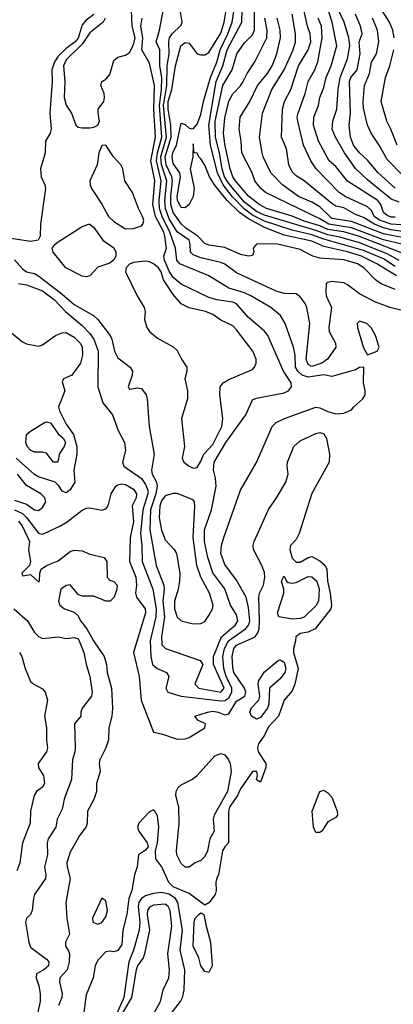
# Model space of a CAD drawing. Header units: metres. Extents: x -51132 to -49532, y -231222 to -229437.
# Tile 55 of 256: x -50718 to -50671, y -230898 to -230774. Entities that reach past the tile are written whole.
import ezdxf

# ---------------------------------------------------------------- set-up
doc = ezdxf.new("R2010")
doc.units = ezdxf.units.M
doc.layers.add('CONTOUR_INDEX', color=1, linetype='Continuous')
doc.layers.add('CONTOUR_INTER', color=3, linetype='Continuous')

msp = doc.modelspace()

# ---------------------------------------------------------------- linework, layer by layer
at = {"layer": 'CONTOUR_INDEX'}
for points, elevation in [([(-50670.58, -230805.07), (-50672.08, -230804.12), (-50674.58, -230803.04), (-50679.58, -230801.65), (-50681.08, -230801.1), (-50683.58, -230800.51), (-50687.08, -230799.35), (-50688.58, -230798.59), (-50689.58, -230797.83), (-50691.14, -230796.26), (-50692.27, -230794.76), (-50692.99, -230793.26), (-50693.86, -230789.76), (-50694.1, -230787.26), (-50693.18, -230781.76), (-50692.34, -230779.76), (-50691.78, -230777.76), (-50689.93, -230774.26), (-50689.79, -230769.26)], 20), ([(-50668.58, -230800.82), (-50671.08, -230800.47), (-50672.08, -230800.19), (-50673.18, -230799.76), (-50674.58, -230798.91), (-50675.58, -230798.53), (-50677.08, -230797.67), (-50678.08, -230797.45), (-50678.58, -230797.15), (-50682.08, -230794.28), (-50683.08, -230793.65), (-50683.58, -230793.13), (-50683.98, -230792.26), (-50684.31, -230790.26), (-50684.91, -230788.76), (-50684.8, -230785.26), (-50684.56, -230784.26), (-50683.75, -230782.76), (-50682.78, -230779.76), (-50681.58, -230777.76), (-50681.24, -230776.76), (-50681.31, -230775.76), (-50681.64, -230774.76), (-50683.07, -230768.26)], 25), ([(-50708.58, -230773.3), (-50709.58, -230774.02), (-50710.08, -230774.62), (-50710.58, -230776.3), (-50710.93, -230776.76), (-50712.08, -230777.58), (-50713.08, -230778.55), (-50713.55, -230779.26), (-50713.88, -230780.26), (-50713.86, -230781.76), (-50714.14, -230785.76), (-50713.98, -230787.76), (-50714.09, -230788.26), (-50714.67, -230789.26), (-50714.72, -230790.76), (-50715.32, -230792.76), (-50715.22, -230793.76), (-50714.77, -230794.76), (-50714.68, -230795.26), (-50715.31, -230799.76), (-50715.35, -230801.26), (-50715.61, -230801.76), (-50716.58, -230801.93), (-50719.58, -230801.46)], 15), ([(-50718.58, -230804.23), (-50717.58, -230805.38), (-50717.08, -230805.74), (-50716.08, -230805.96), (-50715.58, -230806.27), (-50712.58, -230808.57), (-50711.08, -230809.87), (-50708.62, -230811.26), (-50708.08, -230811.76), (-50706.55, -230813.76), (-50706.31, -230814.26), (-50705.97, -230815.76), (-50705.58, -230816.6), (-50704.03, -230817.76), (-50703.71, -230818.26), (-50703.75, -230818.76), (-50704.28, -230820.26), (-50704.08, -230820.54), (-50703.08, -230820.36), (-50702.58, -230820.44), (-50702, -230821.26), (-50701.86, -230821.76), (-50701.6, -230825.26), (-50700.99, -230828.76), (-50701.31, -230830.76), (-50701.22, -230831.26), (-50700.7, -230832.26), (-50700.59, -230832.76), (-50700.79, -230833.76), (-50701.45, -230835.76), (-50701.54, -230838.26), (-50700.73, -230842.76), (-50699.78, -230845.26), (-50699.74, -230845.76), (-50699.88, -230847.26), (-50699.68, -230849.26), (-50700.07, -230851.76), (-50700.02, -230852.76), (-50699.57, -230853.26), (-50695.19, -230854.76), (-50694.86, -230855.26), (-50695.87, -230857.76), (-50695.35, -230858.26), (-50692.58, -230858.76), (-50692.16, -230858.26), (-50693.51, -230855.26), (-50693.49, -230854.26), (-50692.48, -230851.76), (-50690.73, -230850.26), (-50690.45, -230849.76), (-50690.58, -230849.01), (-50691.36, -230847.76), (-50692.08, -230845.72), (-50693.58, -230843.7), (-50694.22, -230841.76), (-50694.63, -230839.76), (-50694.62, -230838.26), (-50693.77, -230835.76), (-50693.18, -230832.76), (-50693.26, -230831.76), (-50693.51, -230830.76), (-50693.41, -230829.76), (-50691.94, -230827.26), (-50689.41, -230823.76), (-50688.58, -230821.87), (-50688.08, -230821.67), (-50684.58, -230821.01), (-50684.05, -230820.76), (-50683.65, -230820.26), (-50683.69, -230819.76), (-50684.69, -230818.26), (-50686.63, -230813.76), (-50687.08, -230813.23), (-50689.08, -230811.52), (-50690.58, -230809.8), (-50691.08, -230809.57), (-50693.08, -230809.27), (-50694.08, -230808.99), (-50697.58, -230807.29), (-50698.58, -230806.47), (-50699.08, -230805.67), (-50699.68, -230804.26), (-50699.75, -230803.76), (-50699.44, -230802.76), (-50699.62, -230801.26), (-50699.76, -230800.76), (-50700.8, -230798.76), (-50701.15, -230797.26), (-50700.92, -230794.26), (-50701.39, -230791.76), (-50700.81, -230788.76), (-50701.01, -230785.26), (-50700.93, -230782.26), (-50701.58, -230779.45), (-50702.54, -230777.76), (-50702.43, -230776.26), (-50702.66, -230774.76), (-50702.51, -230773.76)], 15), ([(-50669.58, -230793.66), (-50671.58, -230791.59), (-50672.59, -230789.76), (-50673.62, -230788.26), (-50674.07, -230787.26), (-50674.58, -230785.12), (-50674.64, -230784.26), (-50674.44, -230782.26), (-50673.83, -230780.76), (-50673.58, -230779.31), (-50672.93, -230778.26), (-50672.65, -230776.76), (-50672.83, -230775.26), (-50673.46, -230773.76)], 30), ([(-50709.21, -230799.76), (-50709.08, -230799.74), (-50708.58, -230800.14), (-50707.47, -230801.76), (-50706.08, -230802.73), (-50705.81, -230803.26), (-50705.82, -230803.76), (-50706.08, -230804.25), (-50706.58, -230804.65), (-50708.08, -230805.18), (-50709.08, -230806.24), (-50709.58, -230806.4), (-50710.08, -230806.31), (-50712.14, -230805.26), (-50713.74, -230803.26), (-50713.85, -230802.76), (-50713.48, -230802.26), (-50713.08, -230801.96), (-50710.08, -230800.05), (-50709.21, -230799.76)], 15), ([(-50717.96, -230853.76), (-50717.68, -230854.26), (-50717.25, -230855.76), (-50716.58, -230857.4), (-50716.15, -230857.76), (-50715.08, -230858.31), (-50714.73, -230858.76), (-50714.42, -230859.76), (-50714.8, -230861.76), (-50714.57, -230863.26), (-50714.58, -230864.76), (-50714.43, -230865.76), (-50714.55, -230866.26), (-50715.63, -230867.76), (-50715.58, -230868.27), (-50714.95, -230869.26), (-50714.83, -230870.26), (-50715.08, -230870.71), (-50715.83, -230871.26), (-50716.1, -230871.76), (-50716.59, -230873.76), (-50716.61, -230875.26), (-50717.58, -230877.76), (-50717.92, -230880.26), (-50718.31, -230881.26)], 20), ([(-50701.08, -230885.61), (-50701.58, -230885.85), (-50701.84, -230886.26), (-50701.87, -230886.76), (-50701.57, -230888.76), (-50702.2, -230891.76), (-50702.37, -230892.26), (-50703.08, -230893.26), (-50703.25, -230893.76), (-50703.84, -230897.26), (-50705.01, -230899.26)], 15), ([(-50701.04, -230899.26), (-50700.19, -230897.76), (-50699.84, -230896.26), (-50699.15, -230894.76), (-50699.07, -230893.76), (-50699.27, -230891.76), (-50698.74, -230888.26), (-50698.98, -230886.26), (-50699.21, -230885.76), (-50699.58, -230885.49), (-50701.08, -230885.61)], 15)]:
    msp.add_lwpolyline(points, dxfattribs=dict(at, elevation=elevation))
at = {"layer": 'CONTOUR_INTER'}
for points, elevation in [([(-50670.58, -230798.86), (-50671.08, -230798.84), (-50671.58, -230798.65), (-50672.06, -230798.26), (-50672.39, -230797.26), (-50672.78, -230796.76), (-50676.58, -230794.3), (-50678.08, -230792.47), (-50678.91, -230791.76), (-50680.27, -230789.26), (-50680.88, -230787.26), (-50680.86, -230786.26), (-50680.24, -230784.76), (-50680.08, -230783.76), (-50679.58, -230782.52), (-50679.31, -230781.26), (-50678.65, -230779.76), (-50677.93, -230777.26), (-50678.54, -230774.26), (-50680.13, -230769.26)], 27), ([(-50718.08, -230807.21), (-50717.08, -230807.41), (-50715.08, -230808.13), (-50713.54, -230809.26), (-50712.16, -230810.76), (-50710.08, -230812.52), (-50709.08, -230813.52), (-50708.59, -230814.26), (-50708.06, -230815.76), (-50708.11, -230820.26), (-50707.44, -230822.26), (-50706.25, -230823.76), (-50705.54, -230825.76), (-50704.72, -230827.26), (-50704.62, -230828.26), (-50704.98, -230829.76), (-50704.83, -230830.26), (-50702.58, -230831.82), (-50702.08, -230832.55), (-50701.79, -230833.26), (-50701.79, -230833.76), (-50702.43, -230835.76), (-50702.72, -230838.76), (-50702.54, -230840.26), (-50702.5, -230842.26), (-50701.15, -230845.76), (-50700.73, -230848.26), (-50700.76, -230849.26), (-50701.51, -230852.26), (-50701.42, -230854.26), (-50701.18, -230855.26), (-50700.62, -230855.76), (-50699.43, -230856.26), (-50699.12, -230856.76), (-50699.5, -230858.26), (-50699.25, -230858.76), (-50697.58, -230859.27), (-50692.58, -230859.83), (-50692.08, -230859.79), (-50691.58, -230859.45), (-50691.21, -230858.76), (-50691.19, -230858.26), (-50691.92, -230856.76), (-50692.19, -230855.76), (-50692.34, -230854.26), (-50692.13, -230853.26), (-50691.63, -230852.26), (-50689.45, -230850.76), (-50689.03, -230850.26), (-50688.91, -230849.76), (-50689.08, -230848.07), (-50689.4, -230846.76), (-50690.58, -230844.64), (-50692.08, -230842.64), (-50692.57, -230841.26), (-50692.49, -230840.26), (-50692.2, -230839.26), (-50690.08, -230833.29), (-50688.08, -230829.8), (-50686.1, -230825.26), (-50685.61, -230824.76), (-50684.55, -230824.26), (-50680.58, -230822.8), (-50680.08, -230822.88), (-50679.08, -230823.34), (-50678.08, -230823.64), (-50677.08, -230823.58), (-50676.08, -230823.17), (-50675.79, -230822.76), (-50674.68, -230821.76), (-50674.38, -230821.26), (-50674.36, -230820.76), (-50674.59, -230819.76), (-50674.56, -230817.76), (-50675.08, -230817.8), (-50675.58, -230818.09), (-50678.58, -230818.94), (-50679.58, -230818.74), (-50681.58, -230819.04), (-50682.3, -230818.76), (-50682.85, -230818.26), (-50683.14, -230817.76), (-50683.19, -230816.26), (-50683.42, -230815.26), (-50684.46, -230812.26), (-50685.06, -230811.26), (-50686.29, -230810.26), (-50688.8, -230808.76), (-50689.58, -230808.38), (-50691.58, -230807.81), (-50694.11, -230806.26), (-50697.76, -230804.76), (-50698.11, -230804.26), (-50698.31, -230802.76), (-50698.99, -230800.76), (-50699.98, -230798.76), (-50700.3, -230797.76), (-50700.35, -230796.76), (-50700.1, -230794.26), (-50700.71, -230791.76), (-50700.58, -230790.76), (-50700.03, -230788.76), (-50700.31, -230784.76), (-50700.04, -230782.76), (-50700, -230781.26), (-50700.26, -230779.76), (-50700.25, -230777.76), (-50700.72, -230776.76), (-50700.31, -230775.26), (-50699.64, -230771.76)], 16), ([(-50670.44, -230806.26), (-50672.89, -230804.76), (-50674.85, -230803.76), (-50676.58, -230803.23), (-50679.58, -230802.57), (-50681.08, -230801.9), (-50684.58, -230801.11), (-50687.08, -230800.15), (-50689.08, -230799.07), (-50690.22, -230798.26), (-50691.76, -230796.76), (-50693.38, -230794.76), (-50694, -230793.76), (-50694.58, -230792.32), (-50695.08, -230791.5), (-50695.35, -230791.26), (-50695.58, -230790.78), (-50695.92, -230790.76), (-50696.08, -230789.6), (-50696.11, -230791.26), (-50696.43, -230792.76), (-50695.94, -230795.26), (-50696.07, -230796.26), (-50696.55, -230797.26), (-50697.08, -230797.7), (-50697.58, -230797.64), (-50698.06, -230796.76), (-50698.08, -230796.25), (-50697.67, -230793.76), (-50697.76, -230793.26), (-50698.58, -230792.09), (-50698.71, -230791.26), (-50698.64, -230790.76), (-50698.17, -230789.76), (-50697.58, -230787.01), (-50697.08, -230787.18), (-50696.58, -230787.65), (-50696.08, -230787.72), (-50695.58, -230787.15), (-50695.08, -230785.9), (-50694.76, -230784.26), (-50693.86, -230781.26), (-50693.08, -230779.33), (-50692.65, -230777.76), (-50691.68, -230775.76), (-50691.15, -230774.26), (-50690.58, -230770.76)], 19), ([(-50670.73, -230776.26), (-50670.89, -230775.26), (-50671.3, -230774.26), (-50673.08, -230771.5)], 31), ([(-50707.16, -230773.76), (-50707.43, -230774.26), (-50709.08, -230775.61), (-50710.08, -230777.04), (-50712.08, -230779), (-50712.44, -230779.76), (-50712.26, -230781.76), (-50712.34, -230783.76), (-50712.08, -230784.75), (-50711.43, -230785.76), (-50710.88, -230787.26), (-50710.58, -230787.5), (-50710.08, -230787.59), (-50709.08, -230787.58), (-50708.58, -230787.51), (-50708.1, -230787.26), (-50707.87, -230786.76), (-50708.06, -230785.76), (-50708.03, -230785.26), (-50707.32, -230784.26), (-50707.23, -230783.76), (-50707.28, -230783.26), (-50707.73, -230782.26), (-50707.58, -230781.76), (-50707.08, -230781.47), (-50706.58, -230780.88), (-50706.08, -230779.12), (-50705.58, -230778.67), (-50704.58, -230778.43), (-50704.08, -230778.1), (-50703.58, -230777.12), (-50703.4, -230776.26), (-50703.76, -230774.76), (-50703.83, -230772.76)], 14), ([(-50669.14, -230810.76), (-50671.08, -230810.3), (-50673.08, -230809.59), (-50675.08, -230808.51), (-50676.58, -230807.37), (-50677.08, -230807.13), (-50678.58, -230806.98), (-50679.08, -230807.09), (-50679.28, -230807.26), (-50679.35, -230808.26), (-50679.31, -230808.76), (-50678.63, -230810.26), (-50678.97, -230812.76), (-50678.9, -230813.26), (-50678.12, -230814.76), (-50678.06, -230815.26), (-50679.13, -230816.76), (-50679.82, -230817.26), (-50681.08, -230817.67), (-50681.58, -230817.43), (-50681.8, -230816.76), (-50681.34, -230812.26), (-50681.74, -230810.26), (-50681.96, -230809.76), (-50682.58, -230808.92), (-50683.08, -230808.51), (-50684.58, -230808.49), (-50685.58, -230808.2), (-50690.58, -230805.88), (-50692.08, -230804.8), (-50692.58, -230804.58), (-50695.08, -230803.97), (-50696.08, -230803.59), (-50696.42, -230803.26), (-50696.43, -230802.26), (-50696.56, -230801.76), (-50698.08, -230800.72), (-50699.08, -230799.05), (-50699.54, -230797.76), (-50699.64, -230796.76), (-50699.39, -230794.26), (-50700.07, -230792.26), (-50700.14, -230791.26), (-50699.44, -230788.76), (-50699.8, -230784.76), (-50699.38, -230782.26), (-50699.34, -230779.76), (-50699.1, -230778.26), (-50699.14, -230776.76), (-50699.06, -230776.26), (-50698.72, -230775.76), (-50697.58, -230774.65), (-50697.46, -230774.26), (-50697.8, -230772.26)], 17), ([(-50670.58, -230807.97), (-50672.36, -230807.26), (-50673.07, -230806.76), (-50674.55, -230805.26), (-50675.32, -230804.76), (-50677.08, -230804.23), (-50680.08, -230804.04), (-50680.98, -230803.76), (-50682.58, -230802.93), (-50685.58, -230802.24), (-50688.08, -230802.27), (-50688.48, -230802.76), (-50688.42, -230803.26), (-50688.58, -230803.71), (-50689.08, -230803.79), (-50690.08, -230803.55), (-50692.08, -230802.7), (-50694.08, -230802.4), (-50694.58, -230802.17), (-50695.47, -230801.26), (-50697, -230800.26), (-50697.55, -230799.76), (-50698.58, -230798.26), (-50698.87, -230797.26), (-50698.9, -230796.26), (-50698.66, -230794.26), (-50698.75, -230793.76), (-50699.46, -230792.26), (-50699.59, -230791.26), (-50698.85, -230788.76), (-50698.87, -230787.26), (-50699.21, -230785.26), (-50699.23, -230784.26), (-50698.77, -230782.76), (-50698.31, -230779.76), (-50697.62, -230777.26), (-50697.08, -230776.83), (-50696.58, -230776.91), (-50695.58, -230778.26), (-50695.08, -230778.41), (-50694.58, -230778.4), (-50694.08, -230778.08), (-50692.58, -230775.65), (-50692.16, -230774.26), (-50691.84, -230772.26)], 18), ([(-50670.08, -230804.31), (-50671.58, -230803.47), (-50675.08, -230802.08), (-50677.58, -230801.36), (-50679.08, -230801.1), (-50680.58, -230800.54), (-50687.08, -230798.59), (-50688.08, -230798.16), (-50689.58, -230796.95), (-50691.58, -230794.62), (-50692.12, -230793.76), (-50692.42, -230792.76), (-50692.75, -230790.76), (-50693.26, -230788.76), (-50693.28, -230786.76), (-50692.31, -230782.26), (-50691.14, -230780.26), (-50690.57, -230778.26), (-50689.58, -230776.89), (-50688.58, -230775.86), (-50688.33, -230775.26), (-50688.34, -230772.76)], 21), ([(-50670.08, -230796.98), (-50671.08, -230796.58), (-50674.08, -230794.16), (-50675.58, -230792.71), (-50676.96, -230790.76), (-50678.13, -230788.76), (-50678.52, -230787.76), (-50678.45, -230786.76), (-50677.94, -230785.26), (-50677.77, -230782.76), (-50677.52, -230781.26), (-50676.58, -230778.9), (-50676.3, -230777.26), (-50676.45, -230776.26), (-50677.02, -230774.26), (-50677.75, -230772.76)], 28), ([(-50669.58, -230803.45), (-50675.08, -230801.31), (-50677.08, -230800.72), (-50679.08, -230800.42), (-50680.08, -230799.93), (-50682.08, -230799.36), (-50683.58, -230798.72), (-50686.8, -230797.76), (-50687.73, -230797.26), (-50689.08, -230796.22), (-50690.73, -230794.26), (-50691.06, -230793.76), (-50691.4, -230792.76), (-50692.08, -230789.65), (-50692.25, -230788.26), (-50692.08, -230786.34), (-50691.58, -230784.23), (-50691.08, -230783.31), (-50690.08, -230782.3), (-50689.75, -230781.76), (-50689.27, -230780.76), (-50688.27, -230779.26), (-50686.79, -230776.26), (-50686.75, -230775.26), (-50687.01, -230773.76)], 22), ([(-50669.58, -230802.3), (-50672.08, -230801.7), (-50676.08, -230800.22), (-50678.94, -230799.76), (-50680.08, -230799.05), (-50686.94, -230795.76), (-50687.55, -230795.26), (-50688.28, -230794.26), (-50688.63, -230793.26), (-50689.92, -230790.76), (-50690, -230789.26), (-50690.28, -230787.76), (-50690.15, -230786.26), (-50688.9, -230784.26), (-50687.97, -230782.26), (-50686.71, -230780.76), (-50686.09, -230779.76), (-50685.5, -230778.26), (-50685.04, -230776.26), (-50685.09, -230775.26), (-50685.47, -230773.76)], 23), ([(-50669.08, -230801.56), (-50672.08, -230800.94), (-50676.08, -230799.4), (-50678.58, -230799.02), (-50680.08, -230797.57), (-50681.08, -230796.96), (-50682.79, -230796.26), (-50684.81, -230794.76), (-50686.28, -230793.26), (-50687.25, -230791.26), (-50687.38, -230790.76), (-50687.7, -230788.76), (-50687.34, -230785.76), (-50686.15, -230782.76), (-50684.58, -230780.26), (-50683.45, -230777.76), (-50683.18, -230776.76), (-50683.15, -230775.76), (-50683.57, -230773.26)], 24), ([(-50668.58, -230799.89), (-50671.08, -230799.74), (-50672.58, -230799.22), (-50673.22, -230798.76), (-50673.58, -230798.02), (-50674.08, -230797.57), (-50676.9, -230796.26), (-50677.67, -230795.76), (-50680.55, -230792.76), (-50681.23, -230791.76), (-50682.13, -230789.76), (-50682.87, -230786.76), (-50682.93, -230786.26), (-50682.82, -230785.76), (-50681.93, -230783.26), (-50681.56, -230781.76), (-50680.72, -230780.26), (-50680.35, -230779.26), (-50679.79, -230776.26), (-50679.9, -230774.76), (-50680.32, -230773.76)], 26), ([(-50670.58, -230795.19), (-50672.75, -230793.26), (-50674.08, -230791.69), (-50675.08, -230790.73), (-50675.83, -230789.76), (-50676.21, -230788.76), (-50676.4, -230787.26), (-50676.24, -230785.76), (-50676.33, -230781.76), (-50676.16, -230781.26), (-50675.38, -230780.26), (-50675.01, -230778.26), (-50675.13, -230776.76), (-50674.76, -230775.76), (-50674.98, -230774.76), (-50675.59, -230773.26)], 29), ([(-50670.34, -230789.76), (-50671.12, -230787.76), (-50671.65, -230786.76), (-50672.34, -230784.26), (-50671.8, -230781.26), (-50671.25, -230779.76), (-50670.77, -230777.76)], 31), ([(-50707.58, -230789.83), (-50707.95, -230790.76), (-50708.19, -230792.26), (-50709.09, -230794.26), (-50709.07, -230794.76), (-50708.89, -230795.26), (-50707.58, -230797.23), (-50706.74, -230798.76), (-50706.08, -230799.39), (-50704.58, -230800.34), (-50703.58, -230800.27), (-50702.58, -230799.93), (-50702.42, -230799.76), (-50702.29, -230799.26), (-50702.44, -230798.76), (-50702.96, -230797.76), (-50703.71, -230795.76), (-50704.69, -230794.26), (-50704.95, -230792.76), (-50705.17, -230792.26), (-50706.1, -230791.26), (-50707.08, -230789.79), (-50707.58, -230789.83)], 14), ([(-50703.58, -230804.59), (-50704.08, -230804.77), (-50704.5, -230805.26), (-50704.6, -230805.76), (-50703.15, -230808.76), (-50702.23, -230810.26), (-50702.1, -230810.76), (-50702.21, -230811.76), (-50701.9, -230812.76), (-50701.58, -230813.26), (-50700.58, -230814.12), (-50698.58, -230815.21), (-50698.08, -230815.66), (-50697.55, -230816.76), (-50696.87, -230817.76), (-50696.87, -230818.26), (-50697.11, -230819.26), (-50696.77, -230820.76), (-50696.76, -230821.76), (-50697.55, -230824.26), (-50697.18, -230827.76), (-50697.44, -230829.26), (-50697.24, -230829.76), (-50696.58, -230830.25), (-50696.08, -230830.52), (-50695.58, -230830.4), (-50695.08, -230829.64), (-50694.73, -230828.76), (-50693.58, -230827.51), (-50692.47, -230825.26), (-50692.34, -230824.26), (-50692.7, -230821.26), (-50692.67, -230820.26), (-50692.3, -230819.76), (-50691.58, -230819.33), (-50688.58, -230818.05), (-50688.32, -230817.76), (-50688.13, -230817.26), (-50688.12, -230816.76), (-50688.55, -230815.76), (-50690.58, -230813.06), (-50691.08, -230812.57), (-50692.58, -230811.84), (-50693.58, -230811.12), (-50694.51, -230810.76), (-50696.58, -230810.3), (-50697.58, -230809.78), (-50698.58, -230808.61), (-50699.49, -230807.26), (-50699.8, -230806.76), (-50700.12, -230805.76), (-50700.45, -230805.26), (-50701.08, -230804.75), (-50701.58, -230804.49), (-50702.08, -230804.41), (-50703.58, -230804.59)], 14), ([(-50675.08, -230811.95), (-50675.4, -230812.26), (-50675.36, -230812.76), (-50674.58, -230815.35), (-50674.08, -230816.23), (-50672.84, -230815.76), (-50672.6, -230815.26), (-50673.08, -230813.79), (-50673.58, -230812.84), (-50674.15, -230812.26), (-50675.08, -230811.95)], 16), ([(-50719.17, -230813.26), (-50717.58, -230814.57), (-50717.08, -230814.84), (-50715.58, -230815.14), (-50715.08, -230814.94), (-50713.43, -230813.76), (-50712.58, -230813.46), (-50712.08, -230813.42), (-50711.08, -230813.98), (-50710.32, -230814.76), (-50710.08, -230815.22), (-50710.03, -230816.26), (-50710.28, -230817.26), (-50711.39, -230818.76), (-50712.4, -230819.26), (-50712.58, -230819.64), (-50712.26, -230820.76), (-50713.04, -230822.76), (-50712.93, -230823.26), (-50712.08, -230824.97), (-50711.16, -230826.26), (-50710.72, -230827.76), (-50710.75, -230828.76), (-50711.1, -230830.76), (-50711, -230832.26), (-50711.58, -230833.24), (-50712.08, -230833.6), (-50712.58, -230833.4), (-50712.95, -230832.76), (-50713.47, -230832.26), (-50715.58, -230831.6), (-50716.08, -230831.3), (-50718.37, -230829.26)], 17), ([(-50714.81, -230824.76), (-50714.58, -230824.67), (-50714.08, -230824.79), (-50713.08, -230826.18), (-50712.42, -230826.76), (-50712.18, -230827.26), (-50712.35, -230827.76), (-50712.96, -230828.76), (-50713.08, -230829.58), (-50713.22, -230829.76), (-50713.68, -230829.76), (-50714.58, -230828.63), (-50715.08, -230828.47), (-50716.08, -230828.49), (-50716.58, -230828.23), (-50717.01, -230827.76), (-50717.18, -230827.26), (-50717.08, -230826.26), (-50716.58, -230825.83), (-50714.81, -230824.76)], 18), ([(-50718.58, -230835.75), (-50717.58, -230836.24), (-50717.08, -230836.71), (-50715.58, -230838.68), (-50715.08, -230838.82), (-50714.87, -230838.76), (-50712.81, -230837.76), (-50711.97, -230837.26), (-50710.08, -230835.78), (-50709.58, -230835.54), (-50709.08, -230835.51), (-50707.58, -230835.79), (-50707.08, -230835.65), (-50706.79, -230835.26), (-50706.39, -230833.76), (-50705.8, -230832.76), (-50705.58, -230832.6), (-50705.08, -230832.49), (-50704.58, -230832.58), (-50703.58, -230833.17), (-50703.23, -230833.76), (-50703.24, -230834.26), (-50703.74, -230835.26), (-50703.58, -230837.26), (-50704, -230839.26), (-50704.08, -230842.26), (-50703.29, -230844.26), (-50703.23, -230845.26), (-50703.36, -230846.26), (-50703.2, -230846.76), (-50702.13, -230848.26), (-50702.06, -230848.76), (-50703.59, -230853.76), (-50702.89, -230856.76), (-50702.62, -230859.76), (-50701.08, -230863.81), (-50700.08, -230864), (-50698.08, -230864.66), (-50697.08, -230864.64), (-50696.58, -230864.48), (-50694.61, -230863.26), (-50694.49, -230862.76), (-50695.47, -230862.26), (-50695.84, -230861.76), (-50694.27, -230861.26), (-50693.58, -230861.16), (-50692.92, -230861.26), (-50692.08, -230861.62), (-50691.58, -230861.48), (-50690.58, -230859.89), (-50689.57, -230859.26), (-50689.44, -230858.76), (-50689.58, -230858.23), (-50690.92, -230856.26), (-50691.08, -230855.65), (-50691.15, -230854.26), (-50690.93, -230853.26), (-50690.58, -230852.81), (-50688.25, -230851.76), (-50687.89, -230851.26), (-50687.75, -230850.76), (-50687.68, -230849.76), (-50687.8, -230846.76), (-50687.72, -230846.26), (-50687.21, -230845.26), (-50687.03, -230844.26), (-50687.08, -230843.68), (-50687.39, -230842.76), (-50688.47, -230840.76), (-50688.51, -230840.26), (-50688.38, -230839.76), (-50686.58, -230835.73), (-50685.54, -230834.26), (-50684.39, -230832.26), (-50684.09, -230831.26), (-50684.22, -230830.26), (-50684.16, -230829.76), (-50683.35, -230827.76), (-50682.58, -230827.06), (-50680.58, -230826.14), (-50680.08, -230826.02), (-50679.58, -230826.16), (-50679.23, -230826.76), (-50678.86, -230828.76), (-50678.9, -230829.76), (-50681.08, -230833.7), (-50682.71, -230838.76), (-50683.08, -230839.48), (-50683.79, -230840.26), (-50683.89, -230840.76), (-50683.58, -230841.86), (-50683.08, -230842.36), (-50682.58, -230842.36), (-50681.58, -230841.75), (-50681.08, -230841.63), (-50680.08, -230842.17), (-50679.42, -230842.76), (-50679.19, -230843.26), (-50679.13, -230844.76), (-50678.77, -230846.26), (-50678.63, -230847.76), (-50678.72, -230848.26), (-50680.66, -230850.76), (-50681.58, -230851.19), (-50682.58, -230851.37), (-50683.13, -230851.76), (-50683.14, -230852.26), (-50683.43, -230853.26), (-50683.4, -230853.76), (-50682.82, -230855.76), (-50683.23, -230857.76), (-50683.58, -230858.6), (-50684.58, -230859.77), (-50685.29, -230861.76), (-50686.58, -230863.12), (-50687.08, -230864.19), (-50687.81, -230865.26), (-50687.95, -230865.76), (-50687.88, -230866.26), (-50686.88, -230867.76), (-50686.89, -230868.26), (-50687.58, -230870.11), (-50688.08, -230869.79), (-50687.94, -230869.26), (-50688.02, -230868.76), (-50688.58, -230868.77), (-50690.08, -230870.92), (-50690.49, -230871.76), (-50691.48, -230873.26), (-50691.63, -230873.76), (-50691.59, -230877.76), (-50692.08, -230878.24), (-50692.35, -230878.76), (-50692.85, -230881.76), (-50693.08, -230882.15), (-50693.2, -230882.76), (-50693.16, -230883.76), (-50693.3, -230884.26), (-50694.08, -230885.32), (-50694.58, -230885.62), (-50696.58, -230884.13), (-50698.58, -230883.28), (-50699.12, -230882.76), (-50700.02, -230880.76), (-50700.76, -230879.76), (-50700.81, -230878.76), (-50700.57, -230877.76), (-50700.41, -230875.76), (-50700.58, -230874.34), (-50700.9, -230873.76), (-50701.08, -230873.6), (-50701.58, -230873.83), (-50702.93, -230875.26), (-50703.07, -230875.76), (-50702.91, -230876.26), (-50701.87, -230877.76), (-50701.76, -230878.26), (-50702.08, -230878.65), (-50702.97, -230879.26), (-50703.11, -230880.76), (-50703.46, -230881.76), (-50703.8, -230883.76), (-50704.19, -230884.76), (-50704.42, -230886.76), (-50704.95, -230888.76), (-50705.08, -230890.58), (-50705.58, -230891.34), (-50706.08, -230891.48), (-50706.58, -230891.39), (-50707.08, -230891.47), (-50708.08, -230892.53), (-50708.43, -230893.26), (-50708.69, -230894.76), (-50709.58, -230896.93), (-50709.95, -230899.76)], 17), ([(-50718.58, -230834.52), (-50717.08, -230835.06), (-50716.08, -230835.74), (-50715.58, -230835.83), (-50715.08, -230835.46), (-50714.66, -230834.76), (-50714.77, -230834.26), (-50715.3, -230833.76), (-50717.08, -230832.67), (-50718.22, -230831.26)], 16), ([(-50698.58, -230833.68), (-50699.58, -230833.99), (-50700.08, -230834.63), (-50700.27, -230835.26), (-50700.35, -230836.76), (-50700.08, -230838.33), (-50699.58, -230839.56), (-50698.48, -230840.76), (-50698.18, -230841.26), (-50698.08, -230841.76), (-50697.76, -230843.76), (-50697.77, -230844.76), (-50697.94, -230845.76), (-50698.44, -230847.26), (-50698.41, -230848.26), (-50698.08, -230849.3), (-50697.58, -230849.74), (-50696.08, -230850.13), (-50695.08, -230850.11), (-50694.58, -230849.85), (-50694.08, -230849.1), (-50693.63, -230848.26), (-50693.55, -230847.76), (-50694.01, -230846.26), (-50695.12, -230844.26), (-50695.6, -230842.76), (-50696.05, -230839.26), (-50695.84, -230835.26), (-50695.9, -230834.76), (-50696.08, -230834.48), (-50698.08, -230833.69), (-50698.58, -230833.68)], 14), ([(-50718.08, -230837.2), (-50717.63, -230837.76), (-50716.71, -230839.76), (-50716.82, -230840.76), (-50716.6, -230842.26), (-50716.72, -230842.76), (-50717.66, -230843.76), (-50717.58, -230844.1), (-50716.58, -230843.91), (-50715.58, -230844.83), (-50715.45, -230844.76), (-50715.4, -230843.76), (-50715.24, -230843.26), (-50714.57, -230842.76), (-50713.08, -230842.17), (-50711.58, -230841.02), (-50711.08, -230840.85), (-50710.08, -230840.94), (-50709.08, -230841.34), (-50707.31, -230841.76), (-50706.97, -230842.26), (-50706.91, -230844.26), (-50706.58, -230844.62), (-50706.08, -230844.8), (-50705.64, -230845.26), (-50705.69, -230845.76), (-50706.05, -230846.76), (-50706.53, -230847.26), (-50707.08, -230847.27), (-50708.58, -230846.65), (-50710.08, -230846.64), (-50710.58, -230846.45), (-50711.58, -230845.22), (-50712.08, -230845.29), (-50712.75, -230845.76), (-50713.05, -230847.26), (-50712.89, -230847.76), (-50712.3, -230848.26), (-50711.08, -230848.65), (-50710.58, -230849.13), (-50710.28, -230849.76), (-50709.46, -230850.76), (-50708.64, -230852.26), (-50707.29, -230854.26), (-50707.01, -230855.26), (-50706.92, -230856.26), (-50706.38, -230858.26), (-50706.26, -230860.76), (-50706.32, -230861.76), (-50706.71, -230863.26), (-50706.74, -230864.76), (-50707.08, -230865.75), (-50707.84, -230867.26), (-50707.92, -230867.76), (-50707.8, -230868.76), (-50708.25, -230870.26), (-50708.24, -230871.26), (-50708.58, -230872.27), (-50709.39, -230873.76), (-50709.42, -230875.26), (-50709.58, -230875.73), (-50710.37, -230876.76), (-50711.58, -230878.91), (-50711.98, -230880.26), (-50711.97, -230880.76), (-50711.59, -230882.26), (-50712.14, -230885.26), (-50712.01, -230887.26), (-50711.66, -230889.26), (-50712.17, -230890.26), (-50712.18, -230890.76), (-50711.83, -230891.26), (-50711.68, -230891.76), (-50711.72, -230892.76), (-50711.94, -230893.76), (-50712.9, -230894.76), (-50712.93, -230895.26), (-50712.58, -230896.76), (-50712.62, -230897.26), (-50713.05, -230898.26)], 18), ([(-50684.69, -230844.26), (-50684.58, -230844.12), (-50684.31, -230844.76), (-50684.08, -230844.94), (-50683.58, -230845.01), (-50683.08, -230844.9), (-50681.58, -230844.16), (-50681.08, -230844.19), (-50680.47, -230844.76), (-50680.16, -230845.76), (-50680.27, -230847.26), (-50680.58, -230847.88), (-50682.08, -230849.29), (-50682.58, -230849.45), (-50683.58, -230849.53), (-50685.27, -230849.26), (-50685.43, -230848.76), (-50684.65, -230846.26), (-50684.63, -230845.76), (-50684.91, -230844.76), (-50684.69, -230844.26)], 18), ([(-50718.7, -230848.26), (-50716.98, -230849.76), (-50716.08, -230851.22), (-50715.58, -230851.75), (-50715.08, -230851.98), (-50713.08, -230851.79), (-50712.08, -230851.97), (-50711.08, -230851.84), (-50710.58, -230852.02), (-50710.43, -230852.26), (-50709.87, -230853.76), (-50709.58, -230855.21), (-50709.09, -230856.76), (-50708.81, -230858.76), (-50708.89, -230859.26), (-50710.05, -230860.76), (-50710.22, -230861.26), (-50710.22, -230861.76), (-50711.02, -230862.76), (-50710.95, -230865.76), (-50710.98, -230866.26), (-50711.29, -230867.26), (-50711.41, -230869.76), (-50712.34, -230872.26), (-50712.58, -230873.5), (-50713.21, -230874.76), (-50713.4, -230875.76), (-50714.37, -230877.26), (-50714.49, -230877.76), (-50714.45, -230879.26), (-50714.81, -230880.76), (-50714.64, -230881.76), (-50714.71, -230882.26), (-50716.06, -230884.26), (-50716.22, -230884.76), (-50716.36, -230886.26), (-50716.57, -230886.76), (-50717.09, -230887.26), (-50717.22, -230887.76), (-50716.79, -230890.26), (-50716.58, -230890.9), (-50714.58, -230892.41), (-50714.27, -230892.76), (-50714.32, -230893.26), (-50714.91, -230893.76), (-50715.81, -230894.26), (-50715.86, -230894.76), (-50715.53, -230895.76), (-50715.35, -230896.76), (-50715.36, -230897.76), (-50715.7, -230899.26)], 19), ([(-50685.35, -230854.76), (-50685.08, -230854.66), (-50684.58, -230854.96), (-50684.38, -230855.76), (-50684.49, -230856.26), (-50685.08, -230857.06), (-50686.42, -230858.26), (-50686.53, -230860.26), (-50686.7, -230860.76), (-50687.58, -230861.93), (-50688.08, -230862.16), (-50688.71, -230861.76), (-50688.92, -230861.26), (-50688.73, -230860.76), (-50687.77, -230859.76), (-50687.64, -230859.26), (-50687.86, -230857.76), (-50687.78, -230857.26), (-50687.08, -230856.2), (-50685.35, -230854.76)], 18), ([(-50693.34, -230866.76), (-50692.58, -230866.5), (-50692.08, -230866.66), (-50691.59, -230867.26), (-50691.4, -230867.76), (-50691.28, -230868.76), (-50691.74, -230871.26), (-50693.4, -230874.26), (-50693.53, -230874.76), (-50693.42, -230876.26), (-50693.96, -230877.26), (-50694.26, -230878.76), (-50694.58, -230879.46), (-50695.08, -230879.96), (-50695.8, -230880.26), (-50696.58, -230880.8), (-50697.08, -230880.8), (-50697.58, -230880.34), (-50698.13, -230879.26), (-50698.18, -230878.76), (-50697.82, -230875.26), (-50697.89, -230873.26), (-50698.25, -230871.76), (-50698.2, -230871.26), (-50697.94, -230870.76), (-50697.58, -230870.42), (-50696.23, -230869.76), (-50695.56, -230869.26), (-50693.34, -230866.76)], 18), ([(-50680.08, -230871.26), (-50679.58, -230871.11), (-50679.08, -230871.44), (-50678.58, -230871.99), (-50677.91, -230873.76), (-50677.85, -230874.26), (-50678.08, -230874.54), (-50679.08, -230875.1), (-50679.83, -230876.26), (-50680.08, -230876.43), (-50680.58, -230876.45), (-50680.87, -230875.76), (-50681.07, -230873.76), (-50680.08, -230871.26)], 17), ([(-50707.58, -230884.71), (-50708.75, -230887.26), (-50708.72, -230887.76), (-50708.08, -230888.02), (-50707.58, -230887.79), (-50707.08, -230887.06), (-50706.87, -230886.26), (-50707.08, -230885.07), (-50707.58, -230884.71)], 17), ([(-50701.08, -230884.15), (-50702.08, -230884.43), (-50702.58, -230884.77), (-50702.91, -230885.26), (-50703.01, -230885.76), (-50702.81, -230887.76), (-50702.87, -230888.76), (-50703.58, -230891.26), (-50704.17, -230892.76), (-50704.81, -230897.26), (-50705.69, -230899.26)], 16), ([(-50698.82, -230899.26), (-50697.67, -230897.76), (-50697.42, -230897.26), (-50697.2, -230896.26), (-50697.13, -230893.76), (-50697.71, -230891.26), (-50697.42, -230888.76), (-50697.98, -230885.26), (-50698.28, -230884.76), (-50699.08, -230884.21), (-50700.08, -230884), (-50701.08, -230884.15)], 16), ([(-50695.35, -230886.76), (-50695.08, -230886.56), (-50694.7, -230886.76), (-50694.44, -230888.26), (-50693.9, -230890.26), (-50693.68, -230893.26), (-50694.08, -230894.09), (-50694.58, -230893.97), (-50695.08, -230893.26), (-50695.34, -230892.26), (-50696.08, -230890.76), (-50695.92, -230887.76), (-50695.8, -230887.26), (-50695.35, -230886.76)], 17)]:
    msp.add_lwpolyline(points, dxfattribs=dict(at, elevation=elevation))

doc.saveas('drawing.dxf')
